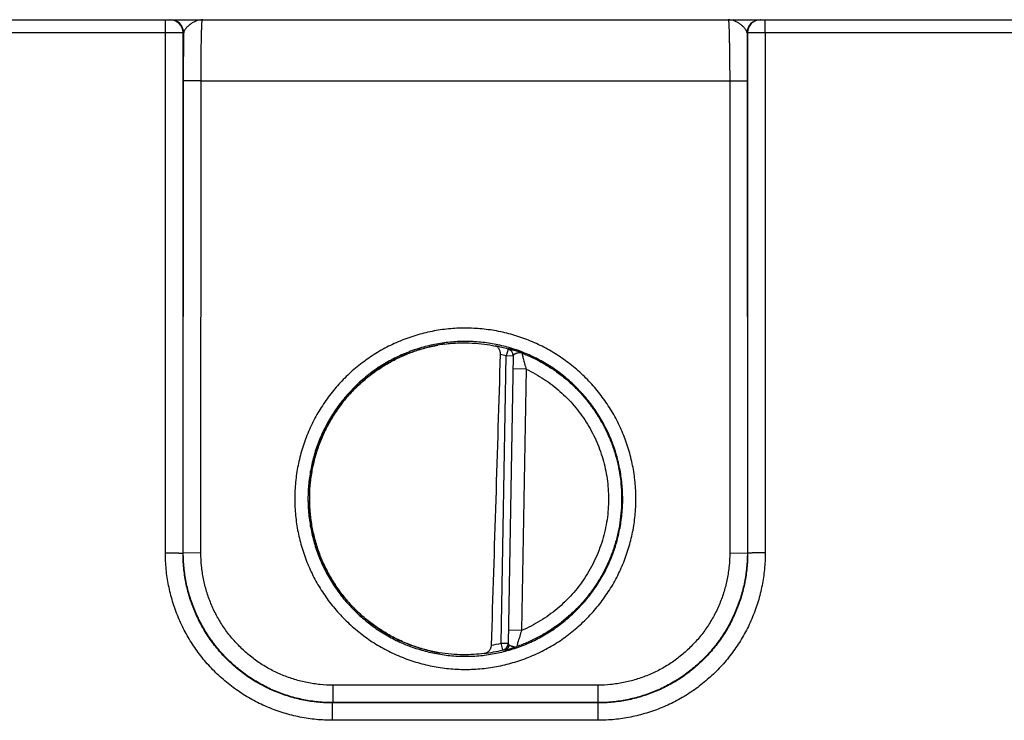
# Model space of a CAD drawing. Header units: inches. Extents: x 0 to 34, y 0 to 22.
# Tile 106 of 128: x 20.4 to 21.5, y 11.5 to 12.3. Entities that reach past the tile are written whole.
import ezdxf

# ---------------------------------------------------------------- set-up
doc = ezdxf.new("R2010")
doc.units = ezdxf.units.IN
doc.header["$LTSCALE"] = 1.87
doc.header["$MEASUREMENT"] = 0
doc.layers.get('0').update_dxf_attribs({"linetype": 'CONTINUOUS'})

msp = doc.modelspace()

# ---------------------------------------------------------------- linework, layer by layer
at = {"color": 7, "linetype": 'CONTINUOUS'}
for p, q in [((15.9392, 12.266), (24.7807, 12.266)), ((20.5369, 12.2513), (20.5369, 12.266)), ((21.2179, 12.2513), (21.2179, 12.266)), ((20.5369, 12.2513), (20.1629, 12.2513)), ((20.5368, 11.6607), (20.5369, 12.2513)), ((20.5568, 11.6603), (20.5569, 12.251)), ((20.5575, 12.251), (20.5569, 12.251)), ((20.5572, 12.1968), (20.5575, 12.251)), ((21.1979, 12.251), (21.1974, 12.251)), ((21.1974, 12.251), (21.1977, 12.1968)), ((21.1979, 12.251), (21.1981, 11.6603)), ((21.5919, 12.2513), (21.2179, 12.2513)), ((21.2179, 12.2513), (21.2181, 11.6607)), ((20.5571, 11.6607), (20.5572, 12.1968)), ((20.5772, 12.1967), (20.5572, 12.1968)), ((20.5771, 11.6605), (20.5772, 12.1967)), ((20.5772, 12.1967), (21.1777, 12.1967)), ((21.1777, 12.1967), (21.1977, 12.1968)), ((21.1777, 12.1967), (21.1778, 11.6605)), ((21.1977, 12.1968), (21.1978, 11.6607)), ((20.926, 11.8921), (20.9238, 11.8844)), ((20.926, 11.8924), (20.926, 11.8921)), ((20.9181, 11.5582), (20.9238, 11.8844)), ((20.9318, 11.8842), (20.9238, 11.8844)), ((20.9318, 11.8846), (20.9261, 11.5578)), ((20.9465, 11.8693), (20.9315, 11.8695)), ((20.9465, 11.8693), (20.9413, 11.5726)), ((20.5571, 11.6607), (20.5568, 11.6603)), ((20.5771, 11.6605), (20.5571, 11.6607)), ((21.1778, 11.6605), (21.1978, 11.6607)), ((21.1978, 11.6607), (21.1981, 11.6603)), ((20.9413, 11.5726), (20.9264, 11.5728)), ((20.9181, 11.5582), (20.9261, 11.5581)), ((20.92, 11.5505), (20.9181, 11.5582)), ((20.9261, 11.5578), (20.9265, 11.5569)), ((20.9265, 11.5569), (20.9276, 11.556)), ((20.92, 11.5501), (20.9226, 11.5506)), ((20.92, 11.5505), (20.92, 11.5501)), ((21.0278, 11.5105), (20.7271, 11.5105)), ((20.7271, 11.5105), (20.7271, 11.4907)), ((21.0278, 11.5105), (21.0278, 11.4907)), ((20.7271, 11.4907), (20.7267, 11.4903)), ((21.0282, 11.4903), (20.7267, 11.4903)), ((20.7267, 11.4707), (20.7267, 11.4903)), ((21.0278, 11.4907), (20.7271, 11.4907)), ((21.0278, 11.4907), (21.0282, 11.4903)), ((21.0282, 11.4707), (21.0282, 11.4903)), ((21.0282, 11.4707), (20.7267, 11.4707))]:
    msp.add_line(p, q, dxfattribs=at)
for centre, radius, start, end in [((20.5419, 12.251), 0.015, 359.9952, 89.9951), ((20.5425, 12.251), 0.015, 359.9951, 89.9951), ((21.2124, 12.251), 0.015, 90.0049, 180.0049), ((21.2129, 12.251), 0.015, 90.0049, 180.0048), ((20.8776, 11.7211), 0.1782, 97.6104, 100.1235), ((20.8775, 11.7223), 0.1766, 74.0462, 78.9601), ((20.9238, 11.8847), 0.008, 359.0039, 74.0899), ((20.9238, 11.8844), 0.008, 1.5463, 74.0564), ((-103.3331, 15.5935), 124.3058, 358.138625, 358.290893), ((20.8774, 11.722), 0.1688, 74.0486, 76.3069), ((20.9238, 11.8844), 0.00798, 359.0014, 1.5504), ((20.8765, 11.7261), 0.173, 280.19, 283.9276), ((20.9181, 11.5579), 0.008, 283.9078, 358.996), ((20.9181, 11.5582), 0.008, 283.9407, 356.4529), ((20.9181, 11.5582), 0.00798, 356.4488, 358.9986), ((20.8777, 11.7232), 0.1783, 259.8793, 260.0748), ((20.8777, 11.7232), 0.1783, 260.0748, 260.3987), ((20.8775, 11.7217), 0.1764, 276.9664, 283.956)]:
    msp.add_arc(centre, radius, start, end, dxfattribs=at)
for points, knots in [([(20.5788, 12.266), (20.5777, 12.266), (20.5754, 12.2658), (20.572, 12.2649), (20.5688, 12.2634), (20.5662, 12.2617), (20.5642, 12.2602), (20.5628, 12.259), (20.5615, 12.2578), (20.5603, 12.2565), (20.5592, 12.2551), (20.5584, 12.2538), (20.5578, 12.2524), (20.5576, 12.2515), (20.5575, 12.251)], [0, 0, 0, 0, 0.122348, 0.247681, 0.377604, 0.511686, 0.579494, 0.64705, 0.713595, 0.778248, 0.840019, 0.897922, 0.951222, 1, 1, 1, 1]), ([(20.5772, 12.1967), (20.5772, 12.2012), (20.5772, 12.2079), (20.5773, 12.2168), (20.5773, 12.2232), (20.5774, 12.2293), (20.5775, 12.2351), (20.5776, 12.2406), (20.5777, 12.2456), (20.5778, 12.2502), (20.5779, 12.2536), (20.578, 12.2561), (20.578, 12.2578), (20.5781, 12.2594), (20.5782, 12.2607), (20.5782, 12.2619), (20.5783, 12.263), (20.5784, 12.2639), (20.5785, 12.2646), (20.5785, 12.265), (20.5785, 12.2653), (20.5786, 12.2655), (20.5786, 12.2657), (20.5787, 12.2658), (20.5787, 12.2659), (20.5787, 12.266), (20.5787, 12.266), (20.5788, 12.266), (20.5788, 12.266)], [0, 0, 0, 0, 0.195345, 0.290563, 0.38293, 0.471566, 0.555628, 0.634316, 0.706881, 0.772636, 0.830956, 0.857152, 0.881289, 0.903308, 0.923158, 0.940792, 0.956171, 0.969259, 0.980028, 0.984537, 0.98846, 0.991796, 0.994547, 0.996716, 0.998313, 0.998906, 0.999372, 1, 1, 1, 1]), ([(21.1974, 12.251), (21.1973, 12.2515), (21.1971, 12.2524), (21.1965, 12.2538), (21.1957, 12.2551), (21.1946, 12.2565), (21.1934, 12.2578), (21.1921, 12.259), (21.1907, 12.2602), (21.1887, 12.2617), (21.1861, 12.2634), (21.1829, 12.2649), (21.1795, 12.2658), (21.1772, 12.266), (21.1761, 12.266)], [0, 0, 0, 0, 0.048776, 0.102075, 0.159979, 0.221749, 0.286404, 0.35295, 0.420507, 0.488316, 0.622399, 0.752327, 0.877665, 1, 1, 1, 1]), ([(21.1761, 12.266), (21.1761, 12.266), (21.1761, 12.266), (21.1762, 12.266), (21.1762, 12.2659), (21.1762, 12.2658), (21.1763, 12.2657), (21.1763, 12.2655), (21.1763, 12.2653), (21.1764, 12.265), (21.1764, 12.2646), (21.1765, 12.2639), (21.1766, 12.263), (21.1766, 12.2619), (21.1767, 12.2607), (21.1768, 12.2594), (21.1769, 12.2578), (21.1769, 12.2561), (21.177, 12.2536), (21.1771, 12.2502), (21.1772, 12.2456), (21.1773, 12.2406), (21.1774, 12.2351), (21.1775, 12.2293), (21.1776, 12.2232), (21.1776, 12.2168), (21.1777, 12.2079), (21.1777, 12.2012), (21.1777, 12.1967)], [0, 0, 0, 0, 0.000628, 0.001094, 0.001687, 0.003284, 0.005453, 0.008203, 0.011539, 0.015462, 0.019971, 0.03074, 0.043827, 0.059206, 0.07684, 0.096689, 0.118707, 0.142843, 0.169038, 0.227356, 0.29311, 0.365675, 0.444363, 0.528425, 0.617062, 0.709429, 0.804648, 1, 1, 1, 1]), ([(20.5569, 12.251), (20.5569, 12.2511), (20.5569, 12.2511), (20.5569, 12.2511), (20.5569, 12.2511), (20.5568, 12.2511), (20.5567, 12.2511), (20.5565, 12.2511), (20.5563, 12.2511), (20.556, 12.2511), (20.5557, 12.2511), (20.5553, 12.2511), (20.5549, 12.2512), (20.5543, 12.2512), (20.5534, 12.2512), (20.5522, 12.2512), (20.5509, 12.2512), (20.5495, 12.2512), (20.5479, 12.2513), (20.5462, 12.2513), (20.5439, 12.2513), (20.5408, 12.2513), (20.5382, 12.2513), (20.5369, 12.2513)], [0, 0, 0, 0, 0.000785, 0.00213, 0.004051, 0.006551, 0.013295, 0.022356, 0.033714, 0.047345, 0.063218, 0.081296, 0.101536, 0.123893, 0.174736, 0.233348, 0.299178, 0.371606, 0.449951, 0.533474, 0.621392, 0.807058, 1, 1, 1, 1]), ([(21.2179, 12.2513), (21.2167, 12.2513), (21.2141, 12.2513), (21.211, 12.2513), (21.2086, 12.2513), (21.207, 12.2513), (21.2054, 12.2512), (21.204, 12.2512), (21.2027, 12.2512), (21.2015, 12.2512), (21.2006, 12.2512), (21.2, 12.2512), (21.1996, 12.2511), (21.1992, 12.2511), (21.1989, 12.2511), (21.1986, 12.2511), (21.1984, 12.2511), (21.1982, 12.2511), (21.1981, 12.2511), (21.198, 12.2511), (21.198, 12.2511), (21.198, 12.2511), (21.1979, 12.2511), (21.1979, 12.251)], [0, 0, 0, 0, 0.192925, 0.378586, 0.466504, 0.550029, 0.628375, 0.700804, 0.766636, 0.82525, 0.876095, 0.898453, 0.918694, 0.936773, 0.952649, 0.966281, 0.977641, 0.986703, 0.993448, 0.995949, 0.99787, 0.999215, 1, 1, 1, 1]), ([(21.0712, 11.7222), (21.0712, 11.7285), (21.0706, 11.7412), (21.0678, 11.76), (21.0631, 11.7785), (21.0567, 11.7964), (21.0486, 11.8137), (21.0388, 11.83), (21.0274, 11.8453), (21.0147, 11.8594), (21.0005, 11.8722), (20.9853, 11.8835), (20.9716, 11.8917), (20.9603, 11.8974), (20.9487, 11.9025), (20.9338, 11.9079), (20.9184, 11.9117), (20.9059, 11.9139), (20.8933, 11.9154), (20.8774, 11.9162), (20.8584, 11.9153), (20.8396, 11.9125), (20.8211, 11.9079), (20.8062, 11.9025), (20.7946, 11.8974), (20.7832, 11.8917), (20.7696, 11.8835), (20.7543, 11.8722), (20.7402, 11.8594), (20.7274, 11.8453), (20.7161, 11.83), (20.7063, 11.8137), (20.6982, 11.7964), (20.6917, 11.7785), (20.6879, 11.7631), (20.6857, 11.7506), (20.6842, 11.738), (20.6837, 11.7285), (20.6837, 11.7222)], [0, 0, 0, 0, 0.031248, 0.062496, 0.093745, 0.124993, 0.156241, 0.18749, 0.218739, 0.249987, 0.281236, 0.312485, 0.343734, 0.359364, 0.374993, 0.406242, 0.437492, 0.453121, 0.468751, 0.5, 0.531249, 0.562499, 0.593748, 0.624997, 0.640627, 0.656256, 0.687505, 0.718754, 0.750003, 0.781252, 0.8125, 0.843749, 0.874997, 0.906246, 0.937494, 0.953123, 0.968752, 1, 1, 1, 1]), ([(21.0562, 11.722), (21.0562, 11.7279), (21.0556, 11.7396), (21.053, 11.757), (21.0488, 11.774), (21.0428, 11.7906), (21.0353, 11.8064), (21.0263, 11.8215), (21.0158, 11.8356), (21.004, 11.8486), (20.991, 11.8604), (20.9769, 11.8709), (20.9643, 11.8784), (20.9539, 11.8837), (20.9432, 11.8884), (20.9294, 11.8934), (20.9124, 11.8976), (20.895, 11.9002), (20.8774, 11.9011), (20.8599, 11.9002), (20.8425, 11.8976), (20.8255, 11.8934), (20.8089, 11.8874), (20.793, 11.8799), (20.778, 11.8709), (20.7639, 11.8604), (20.7508, 11.8486), (20.7391, 11.8356), (20.7286, 11.8215), (20.7196, 11.8064), (20.712, 11.7906), (20.7061, 11.774), (20.7026, 11.7598), (20.7006, 11.7483), (20.6991, 11.7367), (20.6987, 11.7279), (20.6987, 11.722)], [0, 0, 0, 0, 0.031249, 0.062497, 0.093746, 0.124995, 0.156244, 0.187493, 0.218742, 0.249992, 0.281241, 0.312491, 0.34374, 0.35937, 0.375, 0.40625, 0.4375, 0.46875, 0.5, 0.53125, 0.5625, 0.59375, 0.625, 0.65625, 0.6875, 0.718749, 0.749999, 0.781248, 0.812497, 0.843746, 0.874995, 0.906244, 0.937493, 0.953122, 0.968751, 1, 1, 1, 1]), ([(20.854, 11.8978), (20.8488, 11.8971), (20.8385, 11.8952), (20.8233, 11.8911), (20.8085, 11.8856), (20.7943, 11.8789), (20.7807, 11.8709), (20.7679, 11.8617), (20.756, 11.8514), (20.745, 11.8402), (20.735, 11.8279), (20.7262, 11.8149), (20.7186, 11.8011), (20.7122, 11.7867), (20.7071, 11.7718), (20.7034, 11.7565), (20.701, 11.7409), (20.7001, 11.7252), (20.7005, 11.7095), (20.7023, 11.6938), (20.7055, 11.6784), (20.7101, 11.6633), (20.7159, 11.6487), (20.7231, 11.6347), (20.7314, 11.6213), (20.7409, 11.6088), (20.7515, 11.5971), (20.7631, 11.5865), (20.7756, 11.5769), (20.7889, 11.5684), (20.8029, 11.5611), (20.8174, 11.5552), (20.8325, 11.5505), (20.8428, 11.5483), (20.8479, 11.5474)], [0, 0, 0, 0, 0.031253, 0.062505, 0.093757, 0.125009, 0.15626, 0.187511, 0.218762, 0.250012, 0.281262, 0.312511, 0.34376, 0.375009, 0.406257, 0.437505, 0.468753, 0.500001, 0.531249, 0.562497, 0.593745, 0.624993, 0.656242, 0.68749, 0.71874, 0.749989, 0.781239, 0.81249, 0.843741, 0.874992, 0.906243, 0.937495, 0.968748, 1, 1, 1, 1]), ([(20.7003, 11.7275), (20.7005, 11.7325), (20.7012, 11.7426), (20.7036, 11.7575), (20.7073, 11.7722), (20.7121, 11.7865), (20.7182, 11.8003), (20.7255, 11.8136), (20.7338, 11.8262), (20.7416, 11.8361), (20.7483, 11.8436), (20.7554, 11.8507), (20.7648, 11.8591), (20.7769, 11.8682), (20.7897, 11.8763), (20.8009, 11.882), (20.8101, 11.8861), (20.8195, 11.8897), (20.8315, 11.8935), (20.8414, 11.8957), (20.8463, 11.8965)], [0, 0, 0, 0, 0.062498, 0.124991, 0.187485, 0.24998, 0.312475, 0.374971, 0.437468, 0.499965, 0.531221, 0.562478, 0.624977, 0.687477, 0.749977, 0.812479, 0.843737, 0.874995, 0.937497, 1, 1, 1, 1]), ([(20.854, 11.8978), (20.8593, 11.8985), (20.8698, 11.8994), (20.8849, 11.8992), (20.8987, 11.898), (20.9073, 11.8965), (20.9113, 11.8956)], [0, 0, 0, 0, 0.278614, 0.545358, 0.788967, 1, 1, 1, 1]), ([(20.9174, 11.8861), (20.9174, 11.8867), (20.9173, 11.8879), (20.917, 11.8897), (20.9164, 11.8912), (20.9156, 11.8926), (20.9147, 11.8937), (20.9137, 11.8946), (20.9125, 11.8953), (20.9117, 11.8955), (20.9113, 11.8956)], [0, 0, 0, 0, 0.151884, 0.297734, 0.434303, 0.560852, 0.6784, 0.789029, 0.89535, 1, 1, 1, 1]), ([(20.9417, 11.8877), (20.9406, 11.8881), (20.9385, 11.8888), (20.936, 11.8897), (20.9341, 11.8903), (20.9328, 11.8907), (20.9316, 11.891), (20.9305, 11.8914), (20.9295, 11.8916), (20.9286, 11.8919), (20.9278, 11.8921), (20.9272, 11.8922), (20.9268, 11.8923), (20.9265, 11.8924), (20.9263, 11.8924), (20.9262, 11.8924), (20.9261, 11.8924), (20.9261, 11.8924), (20.926, 11.8924), (20.926, 11.8924), (20.926, 11.8924), (20.926, 11.8924)], [0, 0, 0, 0, 0.209048, 0.401215, 0.489729, 0.57259, 0.649364, 0.719624, 0.782948, 0.838916, 0.887125, 0.927189, 0.95875, 0.971239, 0.981489, 0.989471, 0.992605, 0.995167, 0.997162, 0.998599, 1, 1, 1, 1]), ([(20.9417, 11.8877), (20.9414, 11.8877), (20.9409, 11.8879), (20.9401, 11.888), (20.9393, 11.888), (20.9382, 11.8879), (20.9368, 11.8876), (20.9355, 11.8872), (20.9346, 11.8869), (20.9339, 11.8866), (20.9333, 11.8863), (20.9328, 11.886), (20.9324, 11.8857), (20.9321, 11.8853), (20.9318, 11.885), (20.9318, 11.8847), (20.9318, 11.8846)], [0, 0, 0, 0, 0.072926, 0.145725, 0.219337, 0.294024, 0.444973, 0.592027, 0.661405, 0.726597, 0.786657, 0.840811, 0.888595, 0.930086, 0.966363, 1, 1, 1, 1]), ([(20.9417, 11.8877), (20.9418, 11.8871), (20.9423, 11.885), (20.9433, 11.881), (20.9447, 11.8754), (20.9459, 11.8714), (20.9465, 11.8693)], [0, 0, 0, 0, 0.097076, 0.336718, 0.653731, 1, 1, 1, 1]), ([(20.9417, 11.8877), (20.9458, 11.886), (20.954, 11.8825), (20.9658, 11.8763), (20.9771, 11.8693), (20.9879, 11.8614), (20.998, 11.8527), (21.0075, 11.8433), (21.0162, 11.8332), (21.0241, 11.8225), (21.0312, 11.8112), (21.0375, 11.7994), (21.0428, 11.7872), (21.0473, 11.7746), (21.0507, 11.7617), (21.0532, 11.7486), (21.0547, 11.7354), (21.055, 11.7265), (21.055, 11.722)], [0, 0, 0, 0, 0.0625, 0.125, 0.187499, 0.249999, 0.312499, 0.374999, 0.437498, 0.499998, 0.562498, 0.624998, 0.687497, 0.749997, 0.812497, 0.874997, 0.937499, 1, 1, 1, 1]), ([(20.9465, 11.8693), (20.95, 11.8676), (20.9568, 11.8641), (20.9667, 11.8582), (20.9761, 11.8515), (20.985, 11.8442), (20.9933, 11.8363), (21.0011, 11.8278), (21.0083, 11.8188), (21.0148, 11.8093), (21.0206, 11.7994), (21.0257, 11.7891), (21.0301, 11.7784), (21.0337, 11.7675), (21.0365, 11.7563), (21.0386, 11.745), (21.0398, 11.7336), (21.04, 11.7259), (21.04, 11.722)], [0, 0, 0, 0, 0.062499, 0.125, 0.187499, 0.249999, 0.312499, 0.374999, 0.437498, 0.499998, 0.562498, 0.624998, 0.687497, 0.749997, 0.812497, 0.874997, 0.9375, 1, 1, 1, 1]), ([(20.6837, 11.7222), (20.6837, 11.7158), (20.6842, 11.7063), (20.6857, 11.6937), (20.6879, 11.6812), (20.6917, 11.6658), (20.6971, 11.6509), (20.7022, 11.6393), (20.7079, 11.628), (20.7161, 11.6144), (20.7274, 11.5991), (20.7402, 11.585), (20.7543, 11.5722), (20.7696, 11.5608), (20.786, 11.551), (20.8032, 11.5429), (20.8211, 11.5365), (20.8396, 11.5319), (20.8584, 11.5291), (20.8774, 11.5281), (20.8965, 11.5291), (20.9153, 11.5319), (20.9338, 11.5365), (20.9517, 11.5429), (20.9689, 11.551), (20.9853, 11.5608), (21.0005, 11.5722), (21.0147, 11.585), (21.0274, 11.5991), (21.0388, 11.6144), (21.047, 11.628), (21.0527, 11.6393), (21.0578, 11.6509), (21.0631, 11.6658), (21.067, 11.6812), (21.0692, 11.6937), (21.0707, 11.7063), (21.0712, 11.7158), (21.0712, 11.7222)], [0, 0, 0, 0, 0.031248, 0.046877, 0.062506, 0.093754, 0.125002, 0.140631, 0.15626, 0.187509, 0.218758, 0.250006, 0.281255, 0.312504, 0.343753, 0.375003, 0.406252, 0.437501, 0.468751, 0.5, 0.531249, 0.562499, 0.593748, 0.624997, 0.656247, 0.687496, 0.718745, 0.749994, 0.781242, 0.812491, 0.84374, 0.859369, 0.874998, 0.906246, 0.937494, 0.953123, 0.968752, 1, 1, 1, 1]), ([(20.6987, 11.722), (20.6987, 11.7162), (20.6991, 11.7074), (20.7006, 11.6958), (20.7026, 11.6843), (20.7061, 11.6701), (20.7111, 11.6563), (20.7158, 11.6456), (20.7211, 11.6351), (20.7286, 11.6226), (20.739, 11.6085), (20.7508, 11.5955), (20.7639, 11.5837), (20.778, 11.5732), (20.793, 11.5642), (20.8089, 11.5566), (20.8255, 11.5507), (20.8425, 11.5465), (20.8599, 11.5439), (20.8774, 11.543), (20.895, 11.5439), (20.9124, 11.5465), (20.9294, 11.5507), (20.946, 11.5566), (20.9618, 11.5642), (20.9769, 11.5732), (20.991, 11.5837), (21.004, 11.5955), (21.0158, 11.6085), (21.0263, 11.6226), (21.0338, 11.6351), (21.0391, 11.6456), (21.0438, 11.6563), (21.0488, 11.6701), (21.0523, 11.6843), (21.0543, 11.6958), (21.0558, 11.7074), (21.0562, 11.7162), (21.0562, 11.722)], [0, 0, 0, 0, 0.031248, 0.046877, 0.062505, 0.093754, 0.125002, 0.140631, 0.15626, 0.187508, 0.218757, 0.250006, 0.281255, 0.312504, 0.343753, 0.375002, 0.406252, 0.437501, 0.46875, 0.5, 0.53125, 0.562499, 0.593748, 0.624998, 0.656247, 0.687496, 0.718745, 0.749994, 0.781243, 0.812492, 0.84374, 0.859369, 0.874998, 0.906246, 0.937495, 0.953123, 0.968752, 1, 1, 1, 1]), ([(21.055, 11.722), (21.055, 11.7175), (21.0547, 11.7083), (21.0531, 11.6947), (21.0505, 11.6812), (21.0468, 11.668), (21.0421, 11.6551), (21.0365, 11.6426), (21.0299, 11.6306), (21.0224, 11.6191), (21.014, 11.6082), (21.0048, 11.598), (20.9948, 11.5886), (20.9842, 11.5799), (20.9729, 11.5721), (20.961, 11.5652), (20.9487, 11.5592), (20.9402, 11.5559), (20.9358, 11.5543)], [0, 0, 0, 0, 0.062501, 0.125001, 0.187501, 0.250001, 0.312501, 0.375001, 0.437501, 0.5, 0.5625, 0.625, 0.6875, 0.75, 0.8125, 0.875, 0.9375, 1, 1, 1, 1]), ([(21.04, 11.722), (21.04, 11.7181), (21.0398, 11.7102), (21.0385, 11.6984), (21.0363, 11.6867), (21.0333, 11.6752), (21.0295, 11.664), (21.0248, 11.6531), (21.0194, 11.6425), (21.0133, 11.6324), (21.0064, 11.6227), (20.9988, 11.6136), (20.9906, 11.6051), (20.9817, 11.5971), (20.9724, 11.5899), (20.9625, 11.5833), (20.9521, 11.5775), (20.945, 11.5741), (20.9413, 11.5726)], [0, 0, 0, 0, 0.0625, 0.125001, 0.187501, 0.250001, 0.312501, 0.375001, 0.437501, 0.5, 0.5625, 0.625, 0.6875, 0.75, 0.8125, 0.875, 0.9375, 1, 1, 1, 1]), ([(20.8463, 11.5477), (20.8413, 11.5486), (20.8313, 11.5508), (20.8167, 11.5554), (20.8026, 11.5613), (20.789, 11.5684), (20.7761, 11.5766), (20.7639, 11.5858), (20.7526, 11.5961), (20.7422, 11.6074), (20.7328, 11.6195), (20.7245, 11.6323), (20.7173, 11.6459), (20.7113, 11.6599), (20.7066, 11.6745), (20.7031, 11.6894), (20.7009, 11.7046), (20.7003, 11.7148), (20.7003, 11.7199)], [0, 0, 0, 0, 0.062505, 0.125009, 0.187513, 0.250016, 0.312518, 0.37502, 0.437521, 0.500021, 0.56252, 0.625019, 0.687517, 0.750014, 0.81251, 0.875007, 0.937502, 1, 1, 1, 1]), ([(20.5368, 11.6607), (20.5381, 11.6607), (20.5406, 11.6607), (20.5437, 11.6607), (20.5461, 11.6606), (20.5477, 11.6606), (20.5493, 11.6606), (20.5507, 11.6606), (20.5521, 11.6606), (20.5532, 11.6605), (20.5541, 11.6605), (20.5547, 11.6605), (20.5551, 11.6605), (20.5555, 11.6605), (20.5558, 11.6604), (20.5561, 11.6604), (20.5563, 11.6604), (20.5565, 11.6604), (20.5566, 11.6604), (20.5567, 11.6604), (20.5567, 11.6604), (20.5567, 11.6604), (20.5568, 11.6603), (20.5568, 11.6603)], [0, 0, 0, 0, 0.19288, 0.378499, 0.466401, 0.549909, 0.628239, 0.700657, 0.766478, 0.825086, 0.875928, 0.898285, 0.918527, 0.93661, 0.952489, 0.966127, 0.977497, 0.986573, 0.993337, 0.995853, 0.997793, 0.999167, 1, 1, 1, 1]), ([(20.7267, 11.4707), (20.7205, 11.4707), (20.7111, 11.4711), (20.6988, 11.4726), (20.6865, 11.4748), (20.6714, 11.4786), (20.6568, 11.4838), (20.6454, 11.4888), (20.6343, 11.4944), (20.621, 11.5024), (20.606, 11.5136), (20.5921, 11.5261), (20.5796, 11.54), (20.5685, 11.555), (20.5605, 11.5683), (20.5549, 11.5794), (20.5499, 11.5908), (20.5446, 11.6055), (20.5409, 11.6206), (20.5387, 11.6328), (20.5372, 11.6451), (20.5368, 11.6545), (20.5368, 11.6607)], [0, 0, 0, 0, 0.0625, 0.093759, 0.125018, 0.187518, 0.250017, 0.281276, 0.312534, 0.375032, 0.437528, 0.500024, 0.562519, 0.625013, 0.687506, 0.718762, 0.750017, 0.812509, 0.875, 0.906255, 0.937509, 1, 1, 1, 1]), ([(20.7267, 11.4903), (20.7211, 11.4903), (20.7128, 11.4907), (20.7017, 11.4921), (20.6908, 11.494), (20.6773, 11.4974), (20.6641, 11.5021), (20.654, 11.5066), (20.644, 11.5116), (20.6321, 11.5187), (20.6187, 11.5287), (20.6063, 11.5399), (20.5951, 11.5523), (20.5851, 11.5657), (20.578, 11.5777), (20.573, 11.5876), (20.5685, 11.5978), (20.5638, 11.6109), (20.5604, 11.6244), (20.5585, 11.6354), (20.5572, 11.6464), (20.5568, 11.6548), (20.5568, 11.6603)], [0, 0, 0, 0, 0.062502, 0.093762, 0.125022, 0.187524, 0.250024, 0.281284, 0.312543, 0.375042, 0.43754, 0.500037, 0.562532, 0.625025, 0.687518, 0.718773, 0.750027, 0.812517, 0.875006, 0.906259, 0.937512, 1, 1, 1, 1]), ([(20.7271, 11.4907), (20.7215, 11.4907), (20.7132, 11.4911), (20.7021, 11.4925), (20.6912, 11.4944), (20.6777, 11.4978), (20.6645, 11.5025), (20.6544, 11.507), (20.6444, 11.512), (20.6325, 11.5191), (20.6191, 11.5291), (20.6067, 11.5403), (20.5955, 11.5527), (20.5855, 11.5661), (20.5784, 11.5781), (20.5734, 11.588), (20.5689, 11.5982), (20.5642, 11.6113), (20.5608, 11.6248), (20.5589, 11.6358), (20.5575, 11.6468), (20.5571, 11.6551), (20.5571, 11.6607)], [0, 0, 0, 0, 0.062496, 0.093754, 0.12501, 0.187506, 0.250002, 0.281259, 0.312516, 0.375012, 0.437507, 0.500002, 0.562497, 0.624992, 0.687487, 0.718744, 0.750001, 0.812496, 0.874991, 0.906247, 0.937504, 1, 1, 1, 1]), ([(20.7271, 11.5105), (20.7222, 11.5105), (20.7148, 11.5109), (20.7051, 11.5121), (20.6954, 11.5138), (20.6835, 11.5168), (20.6696, 11.5217), (20.6563, 11.528), (20.6436, 11.5356), (20.6318, 11.5444), (20.6209, 11.5543), (20.611, 11.5652), (20.6022, 11.5771), (20.5946, 11.5897), (20.5883, 11.603), (20.5833, 11.6169), (20.5804, 11.6288), (20.5787, 11.6385), (20.5775, 11.6483), (20.5771, 11.6556), (20.5771, 11.6605)], [0, 0, 0, 0, 0.062499, 0.093758, 0.125016, 0.187515, 0.250014, 0.312512, 0.37501, 0.437508, 0.500006, 0.562504, 0.625001, 0.687498, 0.749995, 0.812492, 0.874988, 0.906245, 0.937503, 1, 1, 1, 1]), ([(21.1978, 11.6607), (21.1978, 11.6551), (21.1974, 11.6468), (21.196, 11.6358), (21.1941, 11.6248), (21.1907, 11.6113), (21.186, 11.5982), (21.1815, 11.588), (21.1765, 11.5781), (21.1694, 11.5661), (21.1594, 11.5527), (21.1482, 11.5403), (21.1358, 11.5291), (21.1224, 11.5191), (21.1105, 11.512), (21.1005, 11.507), (21.0903, 11.5025), (21.0772, 11.4978), (21.0637, 11.4944), (21.0528, 11.4925), (21.0417, 11.4911), (21.0334, 11.4907), (21.0278, 11.4907)], [0, 0, 0, 0, 0.062496, 0.093753, 0.125009, 0.187504, 0.249999, 0.281256, 0.312513, 0.375008, 0.437503, 0.499998, 0.562493, 0.624988, 0.687484, 0.718741, 0.749998, 0.812494, 0.87499, 0.906246, 0.937504, 1, 1, 1, 1]), ([(21.1778, 11.6605), (21.1778, 11.6556), (21.1774, 11.6483), (21.1762, 11.6385), (21.1745, 11.6288), (21.1715, 11.6169), (21.1666, 11.603), (21.1603, 11.5897), (21.1527, 11.5771), (21.1439, 11.5652), (21.134, 11.5543), (21.1231, 11.5444), (21.1113, 11.5356), (21.0986, 11.528), (21.0853, 11.5217), (21.0714, 11.5168), (21.0595, 11.5138), (21.0498, 11.5121), (21.0401, 11.5109), (21.0327, 11.5105), (21.0278, 11.5105)], [0, 0, 0, 0, 0.062497, 0.093755, 0.125012, 0.187508, 0.250005, 0.312502, 0.374999, 0.437496, 0.499994, 0.562492, 0.62499, 0.687488, 0.749986, 0.812485, 0.874984, 0.906242, 0.937501, 1, 1, 1, 1]), ([(21.2181, 11.6607), (21.2181, 11.6545), (21.2177, 11.6451), (21.2161, 11.6328), (21.214, 11.6206), (21.2103, 11.6055), (21.205, 11.5908), (21.2, 11.5794), (21.1944, 11.5683), (21.1864, 11.555), (21.1753, 11.54), (21.1628, 11.5261), (21.1489, 11.5136), (21.1339, 11.5024), (21.1206, 11.4944), (21.1095, 11.4888), (21.0981, 11.4838), (21.0834, 11.4786), (21.0683, 11.4748), (21.0561, 11.4726), (21.0438, 11.4711), (21.0344, 11.4707), (21.0282, 11.4707)], [0, 0, 0, 0, 0.062491, 0.093745, 0.125, 0.187491, 0.249983, 0.281238, 0.312494, 0.374987, 0.437481, 0.499976, 0.562472, 0.624968, 0.687466, 0.718724, 0.749983, 0.812482, 0.874982, 0.906241, 0.9375, 1, 1, 1, 1]), ([(21.1981, 11.6603), (21.1981, 11.6548), (21.1977, 11.6464), (21.1964, 11.6354), (21.1945, 11.6244), (21.1911, 11.6109), (21.1864, 11.5978), (21.1819, 11.5876), (21.1769, 11.5777), (21.1698, 11.5657), (21.1598, 11.5523), (21.1486, 11.5399), (21.1362, 11.5287), (21.1228, 11.5187), (21.1109, 11.5116), (21.1009, 11.5066), (21.0907, 11.5021), (21.0776, 11.4974), (21.0641, 11.494), (21.0532, 11.4921), (21.0421, 11.4907), (21.0338, 11.4903), (21.0282, 11.4903)], [0, 0, 0, 0, 0.062488, 0.093741, 0.124994, 0.187483, 0.249973, 0.281227, 0.312482, 0.374975, 0.437468, 0.499963, 0.56246, 0.624958, 0.687457, 0.718716, 0.749976, 0.812476, 0.874978, 0.906238, 0.937498, 1, 1, 1, 1]), ([(21.2181, 11.6607), (21.2168, 11.6607), (21.2143, 11.6607), (21.2112, 11.6607), (21.2088, 11.6606), (21.2072, 11.6606), (21.2056, 11.6606), (21.2041, 11.6606), (21.2028, 11.6606), (21.2017, 11.6605), (21.2008, 11.6605), (21.2002, 11.6605), (21.1998, 11.6605), (21.1994, 11.6605), (21.1991, 11.6604), (21.1988, 11.6604), (21.1986, 11.6604), (21.1984, 11.6604), (21.1983, 11.6604), (21.1982, 11.6604), (21.1982, 11.6604), (21.1981, 11.6604), (21.1981, 11.6603), (21.1981, 11.6603)], [0, 0, 0, 0, 0.19288, 0.378499, 0.466401, 0.549909, 0.628239, 0.700657, 0.766478, 0.825086, 0.875928, 0.898285, 0.918527, 0.93661, 0.952489, 0.966127, 0.977497, 0.986573, 0.993337, 0.995853, 0.997793, 0.999167, 1, 1, 1, 1]), ([(20.9413, 11.5726), (20.9406, 11.5705), (20.9393, 11.5665), (20.9379, 11.5616), (20.9369, 11.5582), (20.9364, 11.5564), (20.936, 11.5551), (20.9359, 11.5545), (20.9358, 11.5543)], [0, 0, 0, 0, 0.346225, 0.663217, 0.796656, 0.902897, 0.973121, 1, 1, 1, 1]), ([(20.8989, 11.5466), (20.8994, 11.5466), (20.9004, 11.5469), (20.9018, 11.5474), (20.9031, 11.5482), (20.9043, 11.5493), (20.9054, 11.5506), (20.9063, 11.5521), (20.9069, 11.5539), (20.907, 11.5552), (20.9071, 11.5559)], [0, 0, 0, 0, 0.112104, 0.224367, 0.338502, 0.456615, 0.580875, 0.713034, 0.853519, 1, 1, 1, 1]), ([(20.9226, 11.5506), (20.9232, 11.5507), (20.9244, 11.5512), (20.9259, 11.5525), (20.927, 11.5541), (20.9275, 11.5553), (20.9276, 11.556)], [0, 0, 0, 0, 0.243547, 0.490377, 0.742368, 1, 1, 1, 1]), ([(20.9226, 11.5506), (20.9234, 11.5507), (20.9252, 11.5512), (20.9283, 11.552), (20.9319, 11.5531), (20.9345, 11.5539), (20.9358, 11.5543)], [0, 0, 0, 0, 0.18222, 0.415278, 0.690799, 1, 1, 1, 1]), ([(20.9276, 11.556), (20.9282, 11.5556), (20.9291, 11.5552), (20.9304, 11.5548), (20.9315, 11.5545), (20.9326, 11.5542), (20.9337, 11.5541), (20.9348, 11.5541), (20.9355, 11.5542), (20.9358, 11.5543)], [0, 0, 0, 0, 0.226727, 0.353289, 0.484072, 0.615718, 0.745638, 0.873173, 1, 1, 1, 1]), ([(20.8989, 11.5466), (20.891, 11.5455), (20.8739, 11.5444), (20.8569, 11.5459), (20.8479, 11.5474)], [0, 0, 0, 0, 0.467055, 1, 1, 1, 1])]:
    msp.add_open_spline(points, degree=3, knots=knots, dxfattribs=at)

doc.saveas('drawing.dxf')
